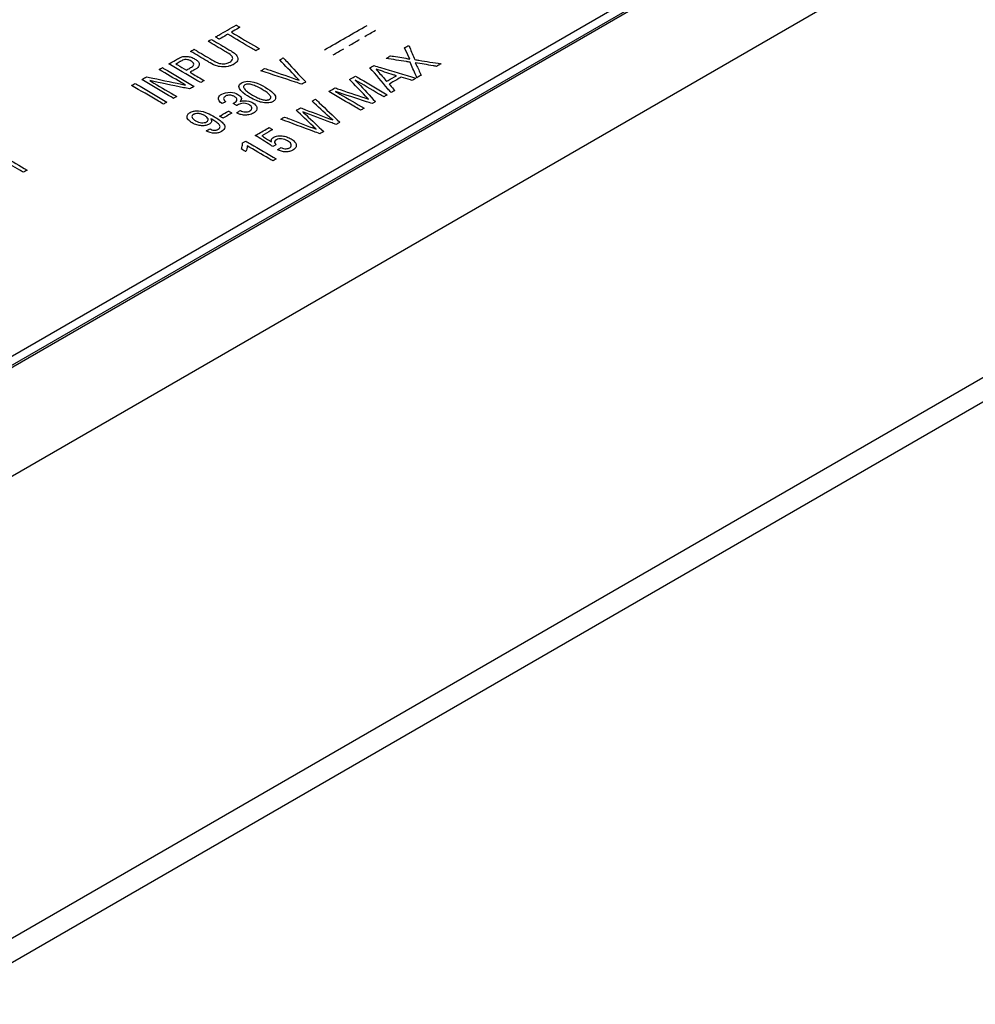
# Model space of a CAD drawing. Header units: inches. Extents: x 0 to 34, y 0 to 22.
# Tile 13 of 94: x 5.4 to 6.7, y 11 to 12.3. Entities that reach past the tile are written whole.
import ezdxf

# ---------------------------------------------------------------- set-up
doc = ezdxf.new("R2010")
doc.units = ezdxf.units.IN
doc.header["$LTSCALE"] = 1.87
doc.header["$MEASUREMENT"] = 0
doc.layers.get('0').update_dxf_attribs({"linetype": 'CONTINUOUS'})
doc.layers.add('DATUMCURVES', color=7, linetype='CONTINUOUS')

msp = doc.modelspace()

# ---------------------------------------------------------------- linework, layer by layer
at = {"color": 7, "linetype": 'CONTINUOUS'}
for p, q in [((5.3011, 11.8119), (6.4646, 12.4837)), ((5.3125, 11.8211), (6.4614, 12.4844)), ((6.4444, 12.4864), (5.3144, 11.834)), ((6.5742, 12.4009), (5.3573, 11.6982)), ((5.3514, 11.0784), (6.9557, 12.0047)), ((5.3307, 11.034), (6.9358, 11.9608))]:
    msp.add_line(p, q, dxfattribs=at)
at = {"layer": 'DATUMCURVES', "color": 40, "linetype": 'CONTINUOUS'}
for points, knots in [([(5.6999, 12.326, 3.3143), (5.7013, 12.3268, 3.3131), (5.7105, 12.3321, 3.3056), (5.7196, 12.3374, 3.2981), (5.7274, 12.3418, 3.2918)], [0, 0, 0, 0, 0.15625, 1, 1, 1, 1]), ([(5.7324, 12.3389, 3.2959), (5.7318, 12.3386, 3.2964), (5.728, 12.3364, 3.2995), (5.7242, 12.3342, 3.3026), (5.721, 12.3323, 3.3052)], [0, 0, 0, 0, 0.15625, 1, 1, 1, 1]), ([(5.7274, 12.3418, 3.2918), (5.7276, 12.3417, 3.292), (5.7293, 12.3407, 3.2934), (5.731, 12.3397, 3.2947), (5.7324, 12.3389, 3.2959)], [0, 0, 0, 0, 0.15625, 1, 1, 1, 1]), ([(5.6898, 12.3202, 3.3225), (5.69, 12.3203, 3.3223), (5.6916, 12.3212, 3.3211), (5.6931, 12.3221, 3.3198), (5.6944, 12.3228, 3.3188)], [0, 0, 0, 0, 0.15625, 1, 1, 1, 1]), ([(5.6944, 12.3228, 3.3188), (5.6957, 12.322, 3.3199), (5.7045, 12.3169, 3.3269), (5.7132, 12.3117, 3.334), (5.7206, 12.3074, 3.34)], [0, 0, 0, 0, 0.15625, 1, 1, 1, 1]), ([(5.7049, 12.323, 3.3183), (5.7046, 12.3232, 3.3181), (5.7029, 12.3241, 3.3168), (5.7013, 12.3251, 3.3154), (5.6999, 12.326, 3.3143)], [0, 0, 0, 0, 0.15625, 1, 1, 1, 1]), ([(5.7163, 12.3296, 3.309), (5.7157, 12.3293, 3.3095), (5.7119, 12.3271, 3.3126), (5.7081, 12.3249, 3.3157), (5.7049, 12.323, 3.3183)], [0, 0, 0, 0, 0.15625, 1, 1, 1, 1]), ([(5.7538, 12.3076, 3.3394), (5.7518, 12.3087, 3.3378), (5.7393, 12.3161, 3.3277), (5.7268, 12.3234, 3.3176), (5.7163, 12.3296, 3.309)], [0, 0, 0, 0, 0.15625, 1, 1, 1, 1]), ([(5.721, 12.3323, 3.3052), (5.7229, 12.3312, 3.3068), (5.7354, 12.3238, 3.3169), (5.7479, 12.3165, 3.327), (5.7585, 12.3103, 3.3356)], [0, 0, 0, 0, 0.15625, 1, 1, 1, 1]), ([(5.6666, 12.3067, 3.3415), (5.6668, 12.3069, 3.3413), (5.6684, 12.3078, 3.34), (5.67, 12.3087, 3.3387), (5.6713, 12.3095, 3.3376)], [0, 0, 0, 0, 0.15625, 1, 1, 1, 1]), ([(5.6713, 12.3095, 3.3376), (5.6727, 12.3087, 3.3387), (5.6814, 12.3035, 3.3458), (5.6902, 12.2984, 3.3529), (5.6976, 12.294, 3.3589)], [0, 0, 0, 0, 0.15625, 1, 1, 1, 1]), ([(5.7159, 12.3048, 3.3436), (5.7145, 12.3056, 3.3425), (5.7058, 12.3107, 3.3355), (5.6971, 12.3158, 3.3284), (5.6898, 12.3202, 3.3225)], [0, 0, 0, 0, 0.15625, 1, 1, 1, 1]), ([(5.7585, 12.3103, 3.3356), (5.7582, 12.3101, 3.3358), (5.7567, 12.3092, 3.337), (5.7551, 12.3083, 3.3383), (5.7538, 12.3076, 3.3394)], [0, 0, 0, 0, 0.15625, 1, 1, 1, 1]), ([(5.9522, 12.3115, 3.3318), (5.9525, 12.3117, 3.3316), (5.9544, 12.3128, 3.33), (5.9563, 12.3139, 3.3285), (5.9579, 12.3148, 3.3272)], [0, 0, 0, 0, 0.15625, 1, 1, 1, 1]), ([(5.9593, 12.2965, 3.3526), (5.959, 12.2973, 3.3515), (5.9566, 12.3023, 3.3446), (5.9542, 12.3073, 3.3377), (5.9522, 12.3115, 3.3318)], [0, 0, 0, 0, 0.15625, 1, 1, 1, 1]), ([(5.9579, 12.3148, 3.3272), (5.9583, 12.3138, 3.3285), (5.9611, 12.3075, 3.3373), (5.9638, 12.3011, 3.3461), (5.9661, 12.2958, 3.3536)], [0, 0, 0, 0, 0.15625, 1, 1, 1, 1]), ([(5.6375, 12.29, 3.3652), (5.6381, 12.2903, 3.3647), (5.6419, 12.2925, 3.3616), (5.6457, 12.2947, 3.3585), (5.649, 12.2966, 3.3558)], [0, 0, 0, 0, 0.15625, 1, 1, 1, 1]), ([(5.649, 12.2966, 3.3558), (5.6507, 12.2976, 3.3544), (5.6534, 12.2991, 3.3522), (5.6581, 12.3001, 3.3508), (5.6615, 12.3, 3.3509), (5.6646, 12.2996, 3.3515), (5.6684, 12.2986, 3.3528), (5.6726, 12.2966, 3.3555), (5.6765, 12.2937, 3.3596), (5.6785, 12.2901, 3.3646), (5.6775, 12.2857, 3.3707), (5.6737, 12.2833, 3.3741), (5.6714, 12.282, 3.3759)], [0, 0, 0, 0, 0.136922, 0.196895, 0.263583, 0.316601, 0.371027, 0.486707, 0.602896, 0.712755, 0.825322, 1, 1, 1, 1]), ([(5.6665, 12.285, 3.3718), (5.6674, 12.2855, 3.3712), (5.6691, 12.2865, 3.3697), (5.671, 12.2885, 3.3669), (5.6708, 12.2907, 3.3638), (5.6692, 12.2924, 3.3614), (5.6673, 12.2938, 3.3595), (5.665, 12.2949, 3.358), (5.6623, 12.2958, 3.3568), (5.6589, 12.296, 3.3566), (5.6559, 12.295, 3.358), (5.6543, 12.2941, 3.3592), (5.6536, 12.2937, 3.3598)], [0, 0, 0, 0, 0.108827, 0.224158, 0.349219, 0.428147, 0.526891, 0.620984, 0.695028, 0.808822, 0.909797, 1, 1, 1, 1]), ([(5.6925, 12.2915, 3.3624), (5.6911, 12.2923, 3.3613), (5.6825, 12.2974, 3.3544), (5.6739, 12.3025, 3.3474), (5.6666, 12.3067, 3.3415)], [0, 0, 0, 0, 0.15625, 1, 1, 1, 1]), ([(5.7206, 12.3074, 3.34), (5.7222, 12.3064, 3.3413), (5.7248, 12.3047, 3.3436), (5.7277, 12.3019, 3.3476), (5.7294, 12.299, 3.3516), (5.7298, 12.2959, 3.356), (5.7285, 12.293, 3.36), (5.7264, 12.2909, 3.363), (5.7244, 12.2895, 3.3649), (5.7226, 12.2886, 3.3662), (5.7202, 12.2876, 3.3677), (5.7148, 12.2859, 3.3701), (5.7089, 12.2857, 3.3703), (5.7052, 12.2864, 3.3695)], [0, 0, 0, 0, 0.12622, 0.209394, 0.301377, 0.408551, 0.498713, 0.575024, 0.63352, 0.667019, 0.705219, 0.791993, 1, 1, 1, 1]), ([(5.7068, 12.2904, 3.3639), (5.7091, 12.29, 3.3644), (5.7138, 12.2901, 3.3642), (5.7195, 12.2925, 3.3608), (5.7234, 12.2959, 3.356), (5.7221, 12.3009, 3.349), (5.7183, 12.3034, 3.3456), (5.7159, 12.3048, 3.3436)], [0, 0, 0, 0, 0.193977, 0.347932, 0.557345, 0.723888, 1, 1, 1, 1]), ([(5.7856, 12.2954, 3.3561), (5.7858, 12.2955, 3.3559), (5.7874, 12.2964, 3.3546), (5.789, 12.2973, 3.3533), (5.7903, 12.2981, 3.3522)], [0, 0, 0, 0, 0.15625, 1, 1, 1, 1]), ([(5.7903, 12.2981, 3.3522), (5.7919, 12.2964, 3.3545), (5.8019, 12.2857, 3.3694), (5.8119, 12.2749, 3.3843), (5.8203, 12.2659, 3.3969)], [0, 0, 0, 0, 0.15625, 1, 1, 1, 1]), ([(5.9277, 12.2974, 3.3518), (5.928, 12.2975, 3.3515), (5.93, 12.2987, 3.3499), (5.932, 12.2999, 3.3482), (5.9337, 12.3009, 3.3469)], [0, 0, 0, 0, 0.15625, 1, 1, 1, 1]), ([(5.9598, 12.2923, 3.3586), (5.9581, 12.2925, 3.3582), (5.9474, 12.2942, 3.3559), (5.9367, 12.2959, 3.3537), (5.9277, 12.2974, 3.3518)], [0, 0, 0, 0, 0.15625, 1, 1, 1, 1]), ([(5.9337, 12.3009, 3.3469), (5.9351, 12.3006, 3.3472), (5.9436, 12.2992, 3.3491), (5.9521, 12.2978, 3.351), (5.9593, 12.2965, 3.3526)], [0, 0, 0, 0, 0.15625, 1, 1, 1, 1]), ([(5.9661, 12.2958, 3.3536), (5.9679, 12.2955, 3.3539), (5.9796, 12.2936, 3.3565), (5.9912, 12.2917, 3.359), (6.001, 12.2902, 3.3611)], [0, 0, 0, 0, 0.15625, 1, 1, 1, 1]), ([(5.6245, 12.2825, 3.3758), (5.6247, 12.2826, 3.3756), (5.6262, 12.2834, 3.3744), (5.6276, 12.2843, 3.3733), (5.6289, 12.285, 3.3723)], [0, 0, 0, 0, 0.15625, 1, 1, 1, 1]), ([(5.6289, 12.285, 3.3723), (5.6311, 12.2837, 3.3741), (5.6452, 12.2753, 3.3855), (5.6594, 12.267, 3.397), (5.6714, 12.26, 3.4067)], [0, 0, 0, 0, 0.15625, 1, 1, 1, 1]), ([(5.6801, 12.265, 3.3996), (5.6778, 12.2663, 3.3978), (5.6637, 12.2746, 3.3863), (5.6495, 12.2829, 3.3749), (5.6375, 12.29, 3.3652)], [0, 0, 0, 0, 0.15625, 1, 1, 1, 1]), ([(5.6536, 12.2937, 3.3598), (5.6533, 12.2935, 3.3601), (5.6511, 12.2922, 3.3619), (5.6489, 12.291, 3.3637), (5.647, 12.2899, 3.3652)], [0, 0, 0, 0, 0.15625, 1, 1, 1, 1]), ([(5.647, 12.2899, 3.3652), (5.6478, 12.2895, 3.3658), (5.6524, 12.2868, 3.3695), (5.657, 12.284, 3.3733), (5.6609, 12.2817, 3.3764)], [0, 0, 0, 0, 0.15625, 1, 1, 1, 1]), ([(5.6609, 12.2817, 3.3764), (5.6612, 12.2819, 3.3762), (5.6631, 12.283, 3.3747), (5.665, 12.2841, 3.3731), (5.6665, 12.285, 3.3718)], [0, 0, 0, 0, 0.15625, 1, 1, 1, 1]), ([(5.7052, 12.2864, 3.3695), (5.7044, 12.2865, 3.3693), (5.6995, 12.2875, 3.3679), (5.6956, 12.2897, 3.3649), (5.6925, 12.2915, 3.3624)], [0, 0, 0, 0, 0.158979, 1, 1, 1, 1]), ([(5.6976, 12.294, 3.3589), (5.6986, 12.2934, 3.3597), (5.7013, 12.2919, 3.3617), (5.7046, 12.2907, 3.3634), (5.7068, 12.2904, 3.3639)], [0, 0, 0, 0, 0.374031, 1, 1, 1, 1]), ([(5.7604, 12.2809, 3.3766), (5.7607, 12.281, 3.3764), (5.7625, 12.282, 3.3749), (5.7642, 12.283, 3.3735), (5.7657, 12.2839, 3.3723)], [0, 0, 0, 0, 0.15625, 1, 1, 1, 1]), ([(5.7657, 12.2839, 3.3723), (5.7681, 12.2831, 3.3734), (5.7834, 12.2778, 3.3806), (5.7988, 12.2726, 3.3878), (5.8117, 12.2681, 3.3938)], [0, 0, 0, 0, 0.15625, 1, 1, 1, 1]), ([(5.8117, 12.2681, 3.3938), (5.8103, 12.2695, 3.3919), (5.8016, 12.2786, 3.3793), (5.7929, 12.2877, 3.3667), (5.7856, 12.2954, 3.3561)], [0, 0, 0, 0, 0.15625, 1, 1, 1, 1]), ([(5.9061, 12.2849, 3.3694), (5.9064, 12.2851, 3.3692), (5.9081, 12.286, 3.3678), (5.9098, 12.287, 3.3664), (5.9112, 12.2878, 3.3653)], [0, 0, 0, 0, 0.15625, 1, 1, 1, 1]), ([(5.9343, 12.2516, 3.4155), (5.9328, 12.2534, 3.4131), (5.9235, 12.2645, 3.3978), (5.9141, 12.2756, 3.3824), (5.9061, 12.2849, 3.3694)], [0, 0, 0, 0, 0.15625, 1, 1, 1, 1]), ([(5.9112, 12.2878, 3.3653), (5.9141, 12.2869, 3.3665), (5.9329, 12.2813, 3.3742), (5.9517, 12.2756, 3.3819), (5.9675, 12.2708, 3.3884)], [0, 0, 0, 0, 0.15625, 1, 1, 1, 1]), ([(5.9414, 12.2742, 3.384), (5.94, 12.2746, 3.3834), (5.931, 12.2775, 3.3795), (5.9219, 12.2804, 3.3755), (5.9143, 12.2828, 3.3722)], [0, 0, 0, 0, 0.15625, 1, 1, 1, 1]), ([(5.9143, 12.2828, 3.3722), (5.915, 12.282, 3.3734), (5.9198, 12.2766, 3.3808), (5.9245, 12.2713, 3.3882), (5.9285, 12.2668, 3.3945)], [0, 0, 0, 0, 0.15625, 1, 1, 1, 1]), ([(5.9688, 12.2716, 3.3874), (5.9683, 12.2726, 3.3859), (5.9653, 12.2795, 3.3763), (5.9623, 12.2865, 3.3667), (5.9598, 12.2923, 3.3586)], [0, 0, 0, 0, 0.15625, 1, 1, 1, 1]), ([(5.9951, 12.2867, 3.3659), (5.9936, 12.287, 3.3656), (5.9841, 12.2886, 3.3634), (5.9746, 12.2902, 3.3613), (5.9667, 12.2916, 3.3594)], [0, 0, 0, 0, 0.15625, 1, 1, 1, 1]), ([(5.9667, 12.2916, 3.3594), (5.9671, 12.2907, 3.3607), (5.9697, 12.2851, 3.3684), (5.9723, 12.2796, 3.3762), (5.9745, 12.2749, 3.3827)], [0, 0, 0, 0, 0.15625, 1, 1, 1, 1]), ([(6.001, 12.2902, 3.3611), (6.0007, 12.29, 3.3613), (5.9987, 12.2888, 3.3629), (5.9967, 12.2877, 3.3646), (5.9951, 12.2867, 3.3659)], [0, 0, 0, 0, 0.15625, 1, 1, 1, 1]), ([(5.6012, 12.269, 3.3948), (5.6015, 12.2692, 3.3946), (5.6037, 12.2705, 3.3928), (5.6059, 12.2717, 3.391), (5.6078, 12.2728, 3.3895)], [0, 0, 0, 0, 0.15625, 1, 1, 1, 1]), ([(5.6078, 12.2728, 3.3895), (5.6105, 12.2722, 3.3903), (5.6278, 12.2685, 3.3952), (5.6451, 12.2649, 3.4001), (5.6597, 12.2618, 3.4043)], [0, 0, 0, 0, 0.15625, 1, 1, 1, 1]), ([(5.6597, 12.2618, 3.4043), (5.6578, 12.2629, 3.4028), (5.6461, 12.2698, 3.3933), (5.6344, 12.2766, 3.3838), (5.6245, 12.2825, 3.3758)], [0, 0, 0, 0, 0.15625, 1, 1, 1, 1]), ([(5.6714, 12.282, 3.3759), (5.6711, 12.2818, 3.3762), (5.6693, 12.2808, 3.3777), (5.6674, 12.2797, 3.3792), (5.6659, 12.2788, 3.3804)], [0, 0, 0, 0, 0.15625, 1, 1, 1, 1]), ([(5.6659, 12.2788, 3.3804), (5.6669, 12.2782, 3.3812), (5.6732, 12.2745, 3.3863), (5.6795, 12.2708, 3.3914), (5.6848, 12.2677, 3.3957)], [0, 0, 0, 0, 0.15625, 1, 1, 1, 1]), ([(5.8151, 12.2629, 3.4011), (5.8123, 12.2638, 3.3998), (5.794, 12.2698, 3.3917), (5.7758, 12.2758, 3.3835), (5.7604, 12.2809, 3.3766)], [0, 0, 0, 0, 0.15625, 1, 1, 1, 1]), ([(5.879, 12.2692, 3.3916), (5.8794, 12.2695, 3.3913), (5.882, 12.271, 3.3891), (5.8846, 12.2725, 3.387), (5.8868, 12.2737, 3.3852)], [0, 0, 0, 0, 0.15625, 1, 1, 1, 1]), ([(5.8868, 12.2737, 3.3852), (5.889, 12.2724, 3.387), (5.9031, 12.2641, 3.3985), (5.9173, 12.2558, 3.41), (5.9293, 12.2487, 3.4196)], [0, 0, 0, 0, 0.15625, 1, 1, 1, 1]), ([(5.9285, 12.2668, 3.3945), (5.9292, 12.2671, 3.394), (5.9335, 12.2696, 3.3904), (5.9378, 12.2721, 3.3869), (5.9414, 12.2742, 3.384)], [0, 0, 0, 0, 0.15625, 1, 1, 1, 1]), ([(5.9476, 12.2722, 3.3867), (5.9468, 12.2717, 3.3874), (5.9415, 12.2687, 3.3917), (5.9362, 12.2656, 3.396), (5.9318, 12.2631, 3.3996)], [0, 0, 0, 0, 0.15625, 1, 1, 1, 1]), ([(5.9624, 12.2678, 3.3926), (5.9616, 12.2681, 3.3923), (5.9567, 12.2695, 3.3903), (5.9518, 12.271, 3.3884), (5.9476, 12.2722, 3.3867)], [0, 0, 0, 0, 0.15625, 1, 1, 1, 1]), ([(5.9675, 12.2708, 3.3884), (5.9672, 12.2706, 3.3887), (5.9655, 12.2697, 3.3901), (5.9638, 12.2687, 3.3915), (5.9624, 12.2678, 3.3926)], [0, 0, 0, 0, 0.15625, 1, 1, 1, 1]), ([(5.9745, 12.2749, 3.3827), (5.9742, 12.2747, 3.3829), (5.9723, 12.2736, 3.3845), (5.9704, 12.2725, 3.386), (5.9688, 12.2716, 3.3874)], [0, 0, 0, 0, 0.15625, 1, 1, 1, 1]), ([(5.5878, 12.2612, 3.4058), (5.588, 12.2614, 3.4056), (5.5896, 12.2623, 3.4043), (5.5912, 12.2632, 3.403), (5.5925, 12.264, 3.402)], [0, 0, 0, 0, 0.15625, 1, 1, 1, 1]), ([(5.6303, 12.2363, 3.4402), (5.6281, 12.2376, 3.4384), (5.6139, 12.2459, 3.427), (5.5997, 12.2542, 3.4155), (5.5878, 12.2612, 3.4058)], [0, 0, 0, 0, 0.15625, 1, 1, 1, 1]), ([(5.5925, 12.264, 3.402), (5.5947, 12.2627, 3.4038), (5.6089, 12.2543, 3.4152), (5.623, 12.246, 3.4267), (5.635, 12.239, 3.4364)], [0, 0, 0, 0, 0.15625, 1, 1, 1, 1]), ([(5.6437, 12.244, 3.4293), (5.6415, 12.2453, 3.4275), (5.6273, 12.2536, 3.416), (5.6132, 12.262, 3.4045), (5.6012, 12.269, 3.3948)], [0, 0, 0, 0, 0.15625, 1, 1, 1, 1]), ([(5.6653, 12.2565, 3.4116), (5.6626, 12.2571, 3.4108), (5.6447, 12.2608, 3.4058), (5.6269, 12.2645, 3.4008), (5.6119, 12.2677, 3.3965)], [0, 0, 0, 0, 0.15625, 1, 1, 1, 1]), ([(5.6119, 12.2677, 3.3965), (5.6138, 12.2666, 3.3981), (5.6258, 12.2595, 3.4078), (5.6379, 12.2525, 3.4175), (5.648, 12.2465, 3.4258)], [0, 0, 0, 0, 0.15625, 1, 1, 1, 1]), ([(5.6714, 12.26, 3.4067), (5.6711, 12.2598, 3.4069), (5.669, 12.2586, 3.4086), (5.667, 12.2575, 3.4102), (5.6653, 12.2565, 3.4116)], [0, 0, 0, 0, 0.15625, 1, 1, 1, 1]), ([(5.6848, 12.2677, 3.3957), (5.6845, 12.2676, 3.3959), (5.683, 12.2667, 3.3972), (5.6814, 12.2658, 3.3985), (5.6801, 12.265, 3.3996)], [0, 0, 0, 0, 0.15625, 1, 1, 1, 1]), ([(5.7392, 12.262, 3.4031), (5.7385, 12.2616, 3.4037), (5.7375, 12.2607, 3.405), (5.7371, 12.2586, 3.4079), (5.739, 12.2556, 3.412), (5.7438, 12.2519, 3.4172), (5.7499, 12.2481, 3.4224), (5.755, 12.2453, 3.4262), (5.7592, 12.2435, 3.4288), (5.7622, 12.2424, 3.4302), (5.765, 12.2418, 3.4311), (5.7672, 12.2416, 3.4313), (5.7688, 12.2417, 3.4312), (5.7699, 12.2419, 3.4309), (5.7708, 12.2421, 3.4305), (5.7713, 12.2424, 3.4302), (5.7717, 12.2426, 3.4299), (5.7718, 12.2426, 3.4299), (5.7719, 12.2427, 3.4298)], [0, 0, 0, 0, 0.055796, 0.111593, 0.223185, 0.334778, 0.446371, 0.584778, 0.653982, 0.723185, 0.792389, 0.861593, 0.896195, 0.930796, 0.965398, 0.982699, 0.99135, 1, 1, 1, 1]), ([(5.7719, 12.2427, 3.4298), (5.772, 12.2428, 3.4297), (5.7724, 12.243, 3.4293), (5.7729, 12.2434, 3.4287), (5.7736, 12.2442, 3.4276), (5.7739, 12.2455, 3.4259), (5.7733, 12.2471, 3.4236), (5.7714, 12.2495, 3.4203), (5.7676, 12.2525, 3.4161), (5.7614, 12.2564, 3.4107), (5.7549, 12.2599, 3.4059), (5.7487, 12.2625, 3.4024), (5.7442, 12.2632, 3.4014), (5.7412, 12.2629, 3.4019), (5.7398, 12.2623, 3.4027), (5.7392, 12.262, 3.4031)], [0, 0, 0, 0, 0.01337, 0.02674, 0.05348, 0.10696, 0.16044, 0.21392, 0.32088, 0.42784, 0.57088, 0.71392, 0.85696, 0.92848, 1, 1, 1, 1]), ([(5.8203, 12.2659, 3.3969), (5.82, 12.2657, 3.3971), (5.8183, 12.2647, 3.3985), (5.8166, 12.2637, 3.3999), (5.8151, 12.2629, 3.4011)], [0, 0, 0, 0, 0.15625, 1, 1, 1, 1]), ([(5.8511, 12.2531, 3.4143), (5.8515, 12.2534, 3.414), (5.8543, 12.255, 3.4117), (5.8571, 12.2566, 3.4094), (5.8595, 12.258, 3.4075)], [0, 0, 0, 0, 0.15625, 1, 1, 1, 1]), ([(5.8595, 12.258, 3.4075), (5.8618, 12.2572, 3.4086), (5.8767, 12.2522, 3.4154), (5.8916, 12.2472, 3.4222), (5.9041, 12.2429, 3.428)], [0, 0, 0, 0, 0.15625, 1, 1, 1, 1]), ([(5.9041, 12.2429, 3.428), (5.9028, 12.2443, 3.4261), (5.8944, 12.2531, 3.414), (5.886, 12.2618, 3.4018), (5.879, 12.2692, 3.3916)], [0, 0, 0, 0, 0.15625, 1, 1, 1, 1]), ([(5.9246, 12.2461, 3.4234), (5.9226, 12.2472, 3.4218), (5.9099, 12.2547, 3.4115), (5.8971, 12.2622, 3.4012), (5.8864, 12.2685, 3.3924)], [0, 0, 0, 0, 0.15625, 1, 1, 1, 1]), ([(5.8864, 12.2685, 3.3924), (5.8878, 12.267, 3.3945), (5.8968, 12.2574, 3.4079), (5.9058, 12.2477, 3.4213), (5.9135, 12.2396, 3.4326)], [0, 0, 0, 0, 0.15625, 1, 1, 1, 1]), ([(5.9318, 12.2631, 3.3996), (5.9322, 12.2626, 3.4002), (5.9346, 12.2598, 3.4042), (5.9371, 12.2569, 3.4082), (5.9392, 12.2545, 3.4116)], [0, 0, 0, 0, 0.15625, 1, 1, 1, 1]), ([(5.648, 12.2465, 3.4258), (5.6478, 12.2464, 3.4259), (5.6464, 12.2455, 3.4271), (5.6449, 12.2447, 3.4283), (5.6437, 12.244, 3.4293)], [0, 0, 0, 0, 0.15625, 1, 1, 1, 1]), ([(5.7087, 12.2369, 3.4386), (5.7053, 12.2389, 3.4357), (5.7014, 12.244, 3.4286), (5.706, 12.2483, 3.4227), (5.7081, 12.2495, 3.4209)], [0, 0, 0, 0, 0.617148, 1, 1, 1, 1]), ([(5.7081, 12.2495, 3.4209), (5.711, 12.2512, 3.4186), (5.7194, 12.2533, 3.4155), (5.7271, 12.2508, 3.4189), (5.7298, 12.2492, 3.4211)], [0, 0, 0, 0, 0.518517, 1, 1, 1, 1]), ([(5.7138, 12.2472, 3.424), (5.7135, 12.2471, 3.4242), (5.7119, 12.2462, 3.4255), (5.7094, 12.2435, 3.4293), (5.7118, 12.2408, 3.433), (5.7135, 12.2396, 3.4347)], [0, 0, 0, 0, 0.074539, 0.459208, 1, 1, 1, 1]), ([(5.7235, 12.2372, 3.438), (5.7245, 12.2376, 3.4373), (5.7264, 12.2388, 3.4357), (5.7285, 12.2409, 3.4327), (5.7286, 12.2432, 3.4295), (5.7272, 12.2451, 3.4269), (5.7254, 12.2463, 3.4252), (5.7236, 12.2472, 3.4239), (5.7214, 12.248, 3.4228), (5.7187, 12.2485, 3.4222), (5.7158, 12.2481, 3.4229), (5.7144, 12.2475, 3.4236), (5.7138, 12.2472, 3.424)], [0, 0, 0, 0, 0.124812, 0.260991, 0.40416, 0.488433, 0.589885, 0.662753, 0.725893, 0.832203, 0.930083, 1, 1, 1, 1]), ([(5.7298, 12.2492, 3.4211), (5.7317, 12.2481, 3.4227), (5.7351, 12.2451, 3.4267), (5.7344, 12.2414, 3.432), (5.7329, 12.2398, 3.4342)], [0, 0, 0, 0, 0.464617, 1, 1, 1, 1]), ([(5.7801, 12.2454, 3.4259), (5.7803, 12.2439, 3.428), (5.7796, 12.2421, 3.4304), (5.7779, 12.2405, 3.4327), (5.7765, 12.2396, 3.434), (5.7751, 12.2389, 3.435), (5.7726, 12.2381, 3.4361), (5.7679, 12.2375, 3.437), (5.7637, 12.2381, 3.4363), (5.7612, 12.2387, 3.4354)], [0, 0, 0, 0, 0.12631, 0.189464, 0.252619, 0.346042, 0.439464, 0.62631, 1, 1, 1, 1]), ([(5.8936, 12.2282, 3.4487), (5.8914, 12.2295, 3.4469), (5.8772, 12.2378, 3.4355), (5.8631, 12.2461, 3.424), (5.8511, 12.2531, 3.4143)], [0, 0, 0, 0, 0.15625, 1, 1, 1, 1]), ([(5.909, 12.237, 3.4362), (5.9064, 12.2379, 3.4351), (5.8902, 12.2432, 3.4277), (5.8739, 12.2486, 3.4204), (5.8602, 12.2531, 3.4142)], [0, 0, 0, 0, 0.15625, 1, 1, 1, 1]), ([(5.8602, 12.2531, 3.4142), (5.8621, 12.252, 3.4158), (5.8748, 12.2445, 3.4261), (5.8875, 12.2371, 3.4363), (5.8982, 12.2308, 3.445)], [0, 0, 0, 0, 0.15625, 1, 1, 1, 1]), ([(5.9293, 12.2487, 3.4196), (5.929, 12.2486, 3.4198), (5.9275, 12.2477, 3.4211), (5.9259, 12.2468, 3.4224), (5.9246, 12.2461, 3.4234)], [0, 0, 0, 0, 0.15625, 1, 1, 1, 1]), ([(5.9392, 12.2545, 3.4116), (5.9389, 12.2543, 3.4118), (5.9373, 12.2534, 3.4131), (5.9357, 12.2524, 3.4144), (5.9343, 12.2516, 3.4155)], [0, 0, 0, 0, 0.15625, 1, 1, 1, 1]), ([(5.635, 12.239, 3.4364), (5.6348, 12.2388, 3.4366), (5.6332, 12.2379, 3.4379), (5.6316, 12.237, 3.4392), (5.6303, 12.2363, 3.4402)], [0, 0, 0, 0, 0.15625, 1, 1, 1, 1]), ([(5.7135, 12.2396, 3.4347), (5.7132, 12.2395, 3.4349), (5.7116, 12.2385, 3.4362), (5.71, 12.2376, 3.4375), (5.7087, 12.2369, 3.4386)], [0, 0, 0, 0, 0.15625, 1, 1, 1, 1]), ([(5.7283, 12.2344, 3.4418), (5.728, 12.2345, 3.4416), (5.7264, 12.2354, 3.4403), (5.7249, 12.2364, 3.439), (5.7235, 12.2372, 3.438)], [0, 0, 0, 0, 0.15625, 1, 1, 1, 1]), ([(5.7498, 12.238, 3.4365), (5.7527, 12.2363, 3.4388), (5.7558, 12.2328, 3.4438), (5.7548, 12.2277, 3.4509), (5.7515, 12.2248, 3.4549), (5.7478, 12.223, 3.4575), (5.7445, 12.222, 3.4589), (5.741, 12.2215, 3.4596), (5.7374, 12.2216, 3.4595), (5.7343, 12.2222, 3.4588), (5.7311, 12.2232, 3.4573), (5.7292, 12.2242, 3.456), (5.7281, 12.2249, 3.4551)], [0, 0, 0, 0, 0.238558, 0.363318, 0.504272, 0.575562, 0.646111, 0.716543, 0.789426, 0.851866, 0.908567, 1, 1, 1, 1]), ([(5.7329, 12.2398, 3.4342), (5.736, 12.241, 3.4325), (5.7433, 12.2412, 3.4321), (5.7482, 12.239, 3.4352), (5.7498, 12.238, 3.4365)], [0, 0, 0, 0, 0.620405, 1, 1, 1, 1]), ([(5.745, 12.2353, 3.4403), (5.7441, 12.2359, 3.4396), (5.7408, 12.2375, 3.4373), (5.7356, 12.2376, 3.4372), (5.7331, 12.2368, 3.4384)], [0, 0, 0, 0, 0.319547, 1, 1, 1, 1]), ([(5.7331, 12.2278, 3.451), (5.7347, 12.2268, 3.4524), (5.738, 12.2255, 3.4541), (5.7429, 12.226, 3.4534), (5.7455, 12.227, 3.4519), (5.7472, 12.2283, 3.4502), (5.7484, 12.2296, 3.4482), (5.7488, 12.2323, 3.4445), (5.7467, 12.2343, 3.4417), (5.745, 12.2353, 3.4403)], [0, 0, 0, 0, 0.239924, 0.351757, 0.480314, 0.557141, 0.625761, 0.750862, 1, 1, 1, 1]), ([(5.8075, 12.228, 3.4499), (5.8078, 12.2281, 3.4497), (5.8098, 12.2293, 3.4481), (5.8117, 12.2304, 3.4465), (5.8134, 12.2314, 3.4451)], [0, 0, 0, 0, 0.15625, 1, 1, 1, 1]), ([(5.8134, 12.2314, 3.4451), (5.8156, 12.2305, 3.4463), (5.8299, 12.2251, 3.4537), (5.8443, 12.2196, 3.4611), (5.8564, 12.2151, 3.4674)], [0, 0, 0, 0, 0.15625, 1, 1, 1, 1]), ([(5.8288, 12.2403, 3.4325), (5.8291, 12.2404, 3.4323), (5.8306, 12.2413, 3.4311), (5.8321, 12.2422, 3.4298), (5.8334, 12.2429, 3.4288)], [0, 0, 0, 0, 0.15625, 1, 1, 1, 1]), ([(5.8564, 12.2151, 3.4674), (5.8549, 12.2164, 3.4656), (5.8457, 12.2248, 3.454), (5.8366, 12.2332, 3.4423), (5.8288, 12.2403, 3.4325)], [0, 0, 0, 0, 0.15625, 1, 1, 1, 1]), ([(5.8334, 12.2429, 3.4288), (5.8351, 12.2413, 3.431), (5.8459, 12.2311, 3.4452), (5.8567, 12.2208, 3.4594), (5.8659, 12.2121, 3.4714)], [0, 0, 0, 0, 0.15625, 1, 1, 1, 1]), ([(5.8982, 12.2308, 3.445), (5.898, 12.2307, 3.4452), (5.8964, 12.2298, 3.4464), (5.8949, 12.2289, 3.4477), (5.8936, 12.2282, 3.4487)], [0, 0, 0, 0, 0.15625, 1, 1, 1, 1]), ([(5.9135, 12.2396, 3.4326), (5.9132, 12.2395, 3.4327), (5.9117, 12.2386, 3.434), (5.9102, 12.2377, 3.4352), (5.909, 12.237, 3.4362)], [0, 0, 0, 0, 0.15625, 1, 1, 1, 1]), ([(5.6629, 12.2161, 3.468), (5.6623, 12.2171, 3.4666), (5.6614, 12.2192, 3.4636), (5.6624, 12.2225, 3.4591), (5.6654, 12.225, 3.4555), (5.6692, 12.2267, 3.4532), (5.6764, 12.2281, 3.4512), (5.6827, 12.2267, 3.453), (5.6865, 12.2253, 3.4549)], [0, 0, 0, 0, 0.138302, 0.287648, 0.429489, 0.534942, 0.658194, 1, 1, 1, 1]), ([(5.6936, 12.2168, 3.4668), (5.6945, 12.2154, 3.4686), (5.6952, 12.2126, 3.4725), (5.6918, 12.2094, 3.4771), (5.6869, 12.2076, 3.4796), (5.6809, 12.2072, 3.4803), (5.6757, 12.2082, 3.4789), (5.6716, 12.2097, 3.4768), (5.6684, 12.2114, 3.4746), (5.6656, 12.2133, 3.472), (5.6638, 12.2149, 3.4697), (5.6631, 12.2159, 3.4683), (5.6629, 12.2161, 3.468)], [0, 0, 0, 0, 0.152165, 0.271377, 0.382378, 0.498266, 0.631363, 0.709039, 0.796326, 0.890705, 0.972635, 1, 1, 1, 1]), ([(5.6703, 12.2225, 3.459), (5.6701, 12.2224, 3.4591), (5.6696, 12.2221, 3.4596), (5.669, 12.2215, 3.4604), (5.6682, 12.2203, 3.4621), (5.6683, 12.2185, 3.4646), (5.67, 12.2162, 3.4678), (5.6733, 12.2138, 3.4711), (5.6773, 12.212, 3.4736), (5.6812, 12.2112, 3.4746), (5.6848, 12.2114, 3.4744), (5.6869, 12.2121, 3.4733), (5.6878, 12.2126, 3.4726)], [0, 0, 0, 0, 0.029771, 0.059542, 0.119085, 0.238169, 0.357254, 0.476338, 0.607254, 0.738169, 0.869085, 1, 1, 1, 1]), ([(5.6878, 12.2126, 3.4726), (5.6887, 12.2131, 3.4719), (5.69, 12.2144, 3.4701), (5.6901, 12.2165, 3.4672), (5.6887, 12.2187, 3.4641), (5.6853, 12.2212, 3.4606), (5.681, 12.2231, 3.458), (5.6768, 12.2239, 3.457), (5.6737, 12.2237, 3.4573), (5.6719, 12.2232, 3.458), (5.6709, 12.2228, 3.4585), (5.6706, 12.2227, 3.4588), (5.6703, 12.2225, 3.459)], [0, 0, 0, 0, 0.113442, 0.226883, 0.340325, 0.453767, 0.590325, 0.726883, 0.863442, 0.931721, 0.96586, 1, 1, 1, 1]), ([(5.6865, 12.2253, 3.4549), (5.6873, 12.225, 3.4553), (5.6916, 12.2233, 3.4577), (5.6953, 12.2212, 3.4606), (5.6983, 12.2194, 3.463)], [0, 0, 0, 0, 0.183013, 1, 1, 1, 1]), ([(5.6983, 12.2194, 3.463), (5.7027, 12.2169, 3.4665), (5.7092, 12.2128, 3.4722), (5.7136, 12.2052, 3.4827), (5.7094, 12.2004, 3.4895), (5.704, 12.198, 3.4928), (5.6966, 12.1966, 3.4949), (5.6904, 12.1987, 3.492), (5.6873, 12.2004, 3.4896)], [0, 0, 0, 0, 0.300686, 0.460794, 0.630407, 0.708794, 0.79022, 1, 1, 1, 1]), ([(5.6923, 12.2033, 3.4856), (5.6938, 12.2024, 3.4868), (5.6966, 12.2012, 3.4884), (5.7004, 12.2015, 3.488), (5.7022, 12.2021, 3.4871), (5.704, 12.203, 3.4859), (5.7056, 12.2043, 3.484), (5.7063, 12.207, 3.4803), (5.7038, 12.2103, 3.4757), (5.6991, 12.2136, 3.4711), (5.6955, 12.2157, 3.4682), (5.6936, 12.2168, 3.4668)], [0, 0, 0, 0, 0.153707, 0.223572, 0.262464, 0.306448, 0.388942, 0.463901, 0.62825, 0.818156, 1, 1, 1, 1]), ([(5.7053, 12.2202, 3.4619), (5.706, 12.2205, 3.4614), (5.7099, 12.2228, 3.4582), (5.7139, 12.2251, 3.4549), (5.7172, 12.227, 3.4522)], [0, 0, 0, 0, 0.15625, 1, 1, 1, 1]), ([(5.7098, 12.2175, 3.4655), (5.7096, 12.2177, 3.4653), (5.7081, 12.2185, 3.4641), (5.7066, 12.2194, 3.4629), (5.7053, 12.2202, 3.4619)], [0, 0, 0, 0, 0.15625, 1, 1, 1, 1]), ([(5.7217, 12.2244, 3.4558), (5.721, 12.224, 3.4563), (5.7171, 12.2217, 3.4596), (5.7131, 12.2195, 3.4628), (5.7098, 12.2175, 3.4655)], [0, 0, 0, 0, 0.15625, 1, 1, 1, 1]), ([(5.7172, 12.227, 3.4522), (5.7174, 12.2269, 3.4524), (5.7189, 12.226, 3.4536), (5.7204, 12.2251, 3.4548), (5.7217, 12.2244, 3.4558)], [0, 0, 0, 0, 0.15625, 1, 1, 1, 1]), ([(5.7281, 12.2249, 3.4551), (5.7283, 12.225, 3.4549), (5.73, 12.226, 3.4535), (5.7317, 12.2269, 3.4522), (5.7331, 12.2278, 3.451)], [0, 0, 0, 0, 0.15625, 1, 1, 1, 1]), ([(5.787, 12.2161, 3.4667), (5.7873, 12.2163, 3.4665), (5.7889, 12.2172, 3.4651), (5.7906, 12.2182, 3.4637), (5.792, 12.219, 3.4626)], [0, 0, 0, 0, 0.15625, 1, 1, 1, 1]), ([(5.792, 12.219, 3.4626), (5.7942, 12.2182, 3.4637), (5.8084, 12.2128, 3.4711), (5.8225, 12.2073, 3.4786), (5.8344, 12.2027, 3.4849)], [0, 0, 0, 0, 0.15625, 1, 1, 1, 1]), ([(5.8344, 12.2027, 3.4849), (5.833, 12.204, 3.483), (5.824, 12.2125, 3.4714), (5.8151, 12.2209, 3.4597), (5.8075, 12.228, 3.4499)], [0, 0, 0, 0, 0.15625, 1, 1, 1, 1]), ([(5.8606, 12.2091, 3.4757), (5.8583, 12.21, 3.4745), (5.8436, 12.2156, 3.4668), (5.8288, 12.2212, 3.4592), (5.8164, 12.2259, 3.4527)], [0, 0, 0, 0, 0.15625, 1, 1, 1, 1]), ([(5.8164, 12.2259, 3.4527), (5.8179, 12.2245, 3.4546), (5.8272, 12.2158, 3.4667), (5.8364, 12.207, 3.4788), (5.8443, 12.1997, 3.489)], [0, 0, 0, 0, 0.15625, 1, 1, 1, 1]), ([(5.753, 12.1944, 3.4973), (5.754, 12.195, 3.4965), (5.7601, 12.1985, 3.4915), (5.7662, 12.202, 3.4865), (5.7714, 12.205, 3.4823)], [0, 0, 0, 0, 0.15625, 1, 1, 1, 1]), ([(5.7714, 12.205, 3.4823), (5.7716, 12.2049, 3.4825), (5.7732, 12.2039, 3.4838), (5.7748, 12.203, 3.4851), (5.7761, 12.2022, 3.4862)], [0, 0, 0, 0, 0.15625, 1, 1, 1, 1]), ([(5.8392, 12.1967, 3.4932), (5.8365, 12.1977, 3.4918), (5.8191, 12.2042, 3.483), (5.8017, 12.2107, 3.4741), (5.787, 12.2161, 3.4667)], [0, 0, 0, 0, 0.15625, 1, 1, 1, 1]), ([(5.8659, 12.2121, 3.4714), (5.8656, 12.212, 3.4716), (5.8638, 12.211, 3.4731), (5.8621, 12.2099, 3.4745), (5.8606, 12.2091, 3.4757)], [0, 0, 0, 0, 0.15625, 1, 1, 1, 1]), ([(5.6873, 12.2004, 3.4896), (5.6876, 12.2006, 3.4894), (5.6892, 12.2015, 3.4881), (5.6909, 12.2025, 3.4867), (5.6923, 12.2033, 3.4856)], [0, 0, 0, 0, 0.15625, 1, 1, 1, 1]), ([(5.7764, 12.1797, 3.5177), (5.7752, 12.1804, 3.5166), (5.7674, 12.1854, 3.5098), (5.7596, 12.1903, 3.503), (5.753, 12.1944, 3.4973)], [0, 0, 0, 0, 0.15625, 1, 1, 1, 1]), ([(5.7761, 12.2022, 3.4862), (5.7754, 12.2018, 3.4868), (5.7706, 12.199, 3.4907), (5.7658, 12.1963, 3.4946), (5.7618, 12.194, 3.4979)], [0, 0, 0, 0, 0.15625, 1, 1, 1, 1]), ([(5.7618, 12.194, 3.4979), (5.7625, 12.1935, 3.4984), (5.7667, 12.1908, 3.5022), (5.7709, 12.1881, 3.5059), (5.7744, 12.1859, 3.509)], [0, 0, 0, 0, 0.15625, 1, 1, 1, 1]), ([(5.7744, 12.1859, 3.509), (5.7742, 12.1868, 3.5078), (5.7741, 12.1883, 3.5056), (5.7753, 12.1905, 3.5026), (5.7773, 12.1921, 3.5004), (5.78, 12.1933, 3.4987), (5.7838, 12.1942, 3.4973), (5.7893, 12.1941, 3.4974), (5.7954, 12.1925, 3.4995), (5.8011, 12.1898, 3.5032), (5.8057, 12.1863, 3.5081), (5.8074, 12.1835, 3.512), (5.8076, 12.1821, 3.514)], [0, 0, 0, 0, 0.089742, 0.148748, 0.218012, 0.280307, 0.3381, 0.452344, 0.577246, 0.71378, 0.864948, 1, 1, 1, 1]), ([(5.8443, 12.1997, 3.489), (5.844, 12.1995, 3.4892), (5.8423, 12.1985, 3.4906), (5.8406, 12.1975, 3.492), (5.8392, 12.1967, 3.4932)], [0, 0, 0, 0, 0.15625, 1, 1, 1, 1]), ([(5.7345, 12.1763, 3.5229), (5.7347, 12.177, 3.5218), (5.7356, 12.1798, 3.518), (5.7361, 12.1826, 3.5141), (5.736, 12.1846, 3.5112)], [0, 0, 0, 0, 0.270995, 1, 1, 1, 1]), ([(5.736, 12.1846, 3.5112), (5.7362, 12.1847, 3.511), (5.7376, 12.1855, 3.5099), (5.739, 12.1863, 3.5087), (5.7402, 12.187, 3.5078)], [0, 0, 0, 0, 0.15625, 1, 1, 1, 1]), ([(5.7402, 12.187, 3.5078), (5.7423, 12.1858, 3.5095), (5.7559, 12.1778, 3.5205), (5.7695, 12.1698, 3.5315), (5.7809, 12.1631, 3.5408)], [0, 0, 0, 0, 0.15625, 1, 1, 1, 1]), ([(5.7764, 12.1605, 3.5445), (5.7746, 12.1615, 3.543), (5.7632, 12.1682, 3.5337), (5.7517, 12.175, 3.5245), (5.7421, 12.1806, 3.5167)], [0, 0, 0, 0, 0.15625, 1, 1, 1, 1]), ([(5.7807, 12.1822, 3.5141), (5.7805, 12.182, 3.5143), (5.779, 12.1812, 3.5155), (5.7776, 12.1804, 3.5167), (5.7764, 12.1797, 3.5177)], [0, 0, 0, 0, 0.15625, 1, 1, 1, 1]), ([(5.796, 12.1872, 3.5069), (5.7938, 12.1885, 3.5051), (5.7899, 12.1902, 3.5028), (5.7841, 12.1901, 3.503), (5.7809, 12.1889, 3.5047), (5.7789, 12.1871, 3.5072), (5.7785, 12.1846, 3.5107), (5.7798, 12.183, 3.5129), (5.7807, 12.1822, 3.5141)], [0, 0, 0, 0, 0.323353, 0.449203, 0.576388, 0.702423, 0.818758, 1, 1, 1, 1]), ([(5.8076, 12.1821, 3.514), (5.8078, 12.1808, 3.5158), (5.8074, 12.1781, 3.5196), (5.8038, 12.1749, 3.5241), (5.799, 12.1729, 3.5269), (5.7914, 12.172, 3.5282), (5.7857, 12.1738, 3.5257), (5.7828, 12.1754, 3.5235)], [0, 0, 0, 0, 0.184744, 0.378435, 0.526439, 0.66924, 1, 1, 1, 1]), ([(5.7828, 12.1754, 3.5235), (5.7831, 12.1756, 3.5233), (5.7847, 12.1765, 3.522), (5.7863, 12.1775, 3.5206), (5.7877, 12.1783, 3.5195)], [0, 0, 0, 0, 0.15625, 1, 1, 1, 1]), ([(5.7877, 12.1783, 3.5195), (5.7894, 12.1773, 3.5208), (5.7936, 12.1761, 3.5225), (5.7976, 12.1773, 3.5208), (5.7989, 12.178, 3.5198)], [0, 0, 0, 0, 0.555213, 1, 1, 1, 1]), ([(5.7989, 12.178, 3.5198), (5.8011, 12.1793, 3.518), (5.8019, 12.1835, 3.5121), (5.7979, 12.1861, 3.5085), (5.796, 12.1872, 3.5069)], [0, 0, 0, 0, 0.529803, 1, 1, 1, 1]), ([(5.4125, 12.169, 3.5364), (5.4144, 12.1679, 3.5379), (5.4263, 12.1609, 3.5475), (5.4382, 12.154, 3.5571), (5.4482, 12.1481, 3.5653)], [0, 0, 0, 0, 0.15625, 1, 1, 1, 1]), ([(5.7404, 12.1728, 3.5276), (5.7401, 12.173, 3.5274), (5.7381, 12.1741, 3.5258), (5.7361, 12.1753, 3.5242), (5.7345, 12.1763, 3.5229)], [0, 0, 0, 0, 0.15625, 1, 1, 1, 1]), ([(5.4432, 12.1452, 3.5693), (5.4417, 12.1461, 3.568), (5.4317, 12.152, 3.5599), (5.4216, 12.1579, 3.5518), (5.4132, 12.1629, 3.545)], [0, 0, 0, 0, 0.15625, 1, 1, 1, 1]), ([(5.7809, 12.1631, 3.5408), (5.7807, 12.163, 3.5409), (5.7792, 12.1621, 3.5422), (5.7777, 12.1612, 3.5434), (5.7764, 12.1605, 3.5445)], [0, 0, 0, 0, 0.15625, 1, 1, 1, 1]), ([(5.4482, 12.1481, 3.5653), (5.4479, 12.1479, 3.5655), (5.4463, 12.147, 3.5668), (5.4446, 12.146, 3.5682), (5.4432, 12.1452, 3.5693)], [0, 0, 0, 0, 0.15625, 1, 1, 1, 1])]:
    msp.add_open_spline(points, degree=3, knots=knots, dxfattribs=at)
for points in [[(5.8456, 12.3088, 3.3368), (5.8645, 12.3197, 3.3213), (5.8835, 12.3306, 3.3059), (5.9024, 12.3415, 3.2905)], [(5.8782, 12.3144, 3.3285), (5.8829, 12.3172, 3.3246), (5.8876, 12.3199, 3.3208), (5.8923, 12.3226, 3.3169)], [(5.8994, 12.3267, 3.3111), (5.9041, 12.3294, 3.3073), (5.9089, 12.3322, 3.3034), (5.9136, 12.3349, 3.2996)], [(5.8569, 12.3021, 3.3459), (5.8616, 12.3049, 3.342), (5.8663, 12.3076, 3.3381), (5.8711, 12.3103, 3.3343)], [(5.7344, 12.2647, 3.3994), (5.7442, 12.2704, 3.3914), (5.7585, 12.2634, 3.401), (5.7661, 12.2589, 3.4072)], [(5.7452, 12.2457, 3.4258), (5.7391, 12.2493, 3.4209), (5.7241, 12.2587, 3.4078), (5.7344, 12.2647, 3.3994)], [(5.7661, 12.2589, 3.4072), (5.7758, 12.2532, 3.415), (5.7796, 12.2491, 3.4207), (5.7801, 12.2454, 3.4259)], [(5.7612, 12.2387, 3.4354), (5.7574, 12.2397, 3.4341), (5.7525, 12.2414, 3.4318), (5.7452, 12.2457, 3.4258)], [(5.7331, 12.2368, 3.4384), (5.7313, 12.2362, 3.4393), (5.7297, 12.2353, 3.4405), (5.7283, 12.2344, 3.4418)], [(5.7421, 12.1806, 3.5167), (5.7422, 12.178, 3.5204), (5.7415, 12.1753, 3.5241), (5.7404, 12.1728, 3.5276)]]:
    msp.add_open_spline(points, degree=3, dxfattribs=at)

doc.saveas('drawing.dxf')
